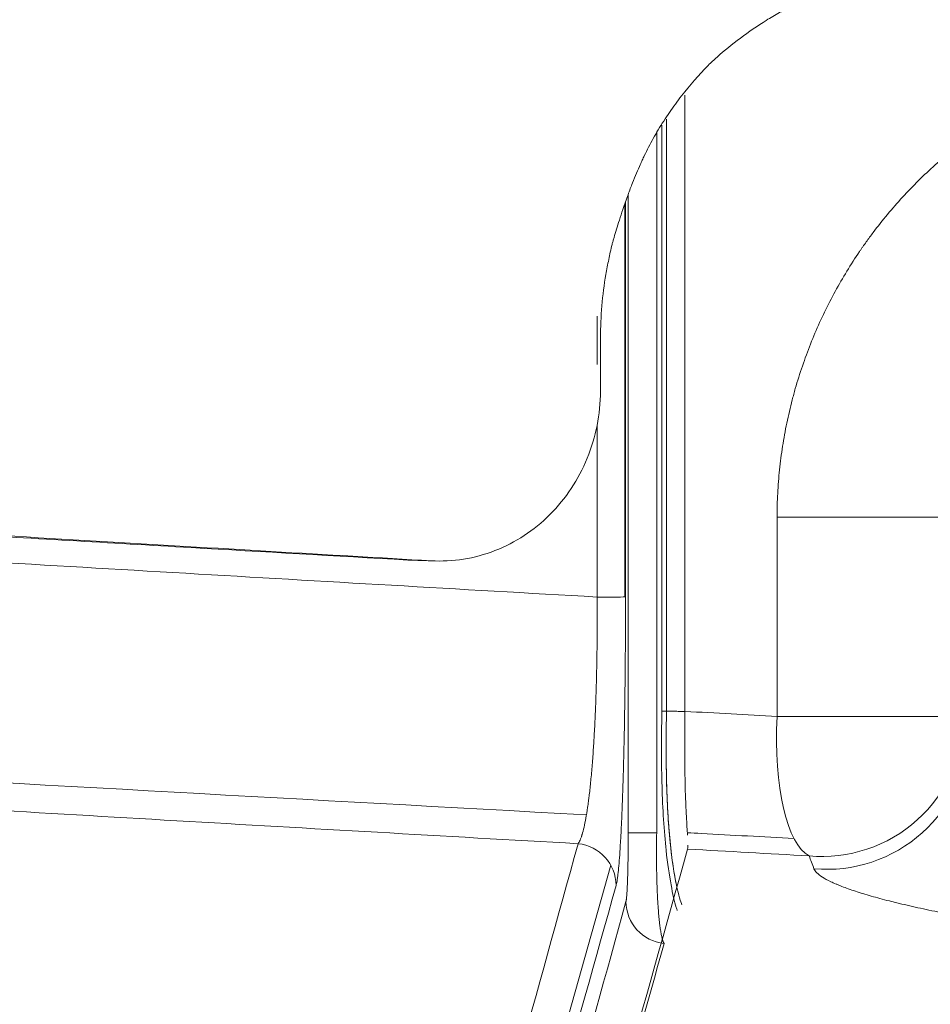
# Model space of a CAD drawing. Header units: millimetres. Extents: x -771 to 771, y -301 to 2485.
# Tile 26 of 256: x -311 to -246, y 18 to 87. Entities that reach past the tile are written whole.
import ezdxf

# ---------------------------------------------------------------- set-up
doc = ezdxf.new("R2010")
doc.units = ezdxf.units.MM
doc.layers.add('ORTHO$2', color=7, linetype='Continuous', true_color=0xffffff)

msp = doc.modelspace()

# ---------------------------------------------------------------- linework, layer by layer
at = {"layer": 'ORTHO$2', "color": 155, "linetype": 'Continuous', "lineweight": 13}
for p, q in [((-268.044, 46.499), (-268.033, 74.361)), ((-277.539, -2.657), (-269.034, 27.489))]:
    msp.add_line(p, q, dxfattribs=at)
for centre, major_axis, ratio, start_param, end_param in [((-253.977, 52.141), (-10, 0.001), 0.001878, 3.193985, 5.044779), ((-253.977, 52.141), (-10, 0.001), 0.001878, 3.193985, 5.044779), ((-270.983, 46.501), (3, 0), 0.001904, 5.046178, 6.248106), ((-253.979, 38.014), (-0.553, -9.985), 0.325744, 4.729044, 6.14624), ((-253.979, 38.014), (-0.553, -9.985), 0.325744, 4.729044, 6.14624), ((-253.979, 38.014), (10, -0.001), 0.001423, 0.052379, 1.902994), ((-253.979, 38.014), (10, -0.001), 0.001423, 0.052379, 1.902994), ((-253.979, 38.014), (-9.332, -3.594), 0.989534, 1.107256, 2.770437), ((-253.979, 38.014), (-9.332, -3.594), 0.989534, 1.107256, 2.770437), ((-253.628, 37.104), (-9.333, -3.592), 0.989521, 1.106653, 2.770684), ((-253.628, 37.104), (-9.333, -3.592), 0.989521, 1.106653, 2.770684), ((-264.796, 29.77), (3, 0), 0.001198, 1.903575, 3.106686), ((-271.652, 26.048), (-2.889, 0.808), 0.991683, 3.41619, 4.8822), ((-264.955, 24.9), (2.891, -0.801), 0.991553, 3.414017, 4.882426)]:
    msp.add_ellipse(centre, major_axis=major_axis, ratio=ratio, start_param=start_param, end_param=end_param, dxfattribs=at)
at = {"layer": 'ORTHO$2', "color": 155, "linetype": 'Continuous', "lineweight": 18}
for points, knots in [([(-245.733, 90.923), (-247.175, 90.915), (-248.599, 90.777), (-251.4, 90.238), (-252.788, 89.835), (-254.806, 89.047), (-255.465, 88.755), (-256.432, 88.273), (-256.752, 88.104), (-257.383, 87.753), (-257.69, 87.573), (-258.631, 86.993), (-259.258, 86.563), (-260.426, 85.691), (-260.977, 85.239), (-261.496, 84.773)], [0, 0, 0, 0, 0.25, 0.25, 0.5, 0.5, 0.625, 0.625, 0.6875, 0.6875, 0.75, 0.75, 0.875, 0.875, 1, 1, 1, 1]), ([(-262.125, 84.189), (-262.798, 83.501), (-263.425, 82.781), (-264.31, 81.64), (-264.595, 81.25), (-265.009, 80.649), (-265.144, 80.446), (-265.409, 80.035), (-265.546, 79.821), (-265.908, 79.211), (-266.136, 78.802), (-266.454, 78.189), (-266.557, 77.984), (-266.704, 77.676), (-266.752, 77.572), (-266.822, 77.417), (-266.843, 77.366), (-266.892, 77.258), (-266.921, 77.194), (-267.105, 76.782), (-267.285, 76.359), (-267.593, 75.595), (-267.701, 75.319), (-267.916, 74.689), (-268.032, 74.354), (-268.174, 73.97)], [0, 0, 0, 0, 0.25, 0.25, 0.375, 0.375, 0.4375, 0.4375, 0.5, 0.5, 0.625, 0.625, 0.6875, 0.6875, 0.71875, 0.71875, 0.734375, 0.734375, 0.75, 0.75, 0.875, 0.875, 0.9375, 0.9375, 1, 1, 1, 1]), ([(-265.776, 29.774), (-265.775, 39.93), (-265.774, 50.087), (-265.773, 66.638), (-265.772, 73.032), (-265.771, 79.426)], [0, 0, 0, 0, 0.613662, 0.613662, 1, 1, 1, 1]), ([(-268.174, 73.97), (-268.355, 73.443), (-268.504, 72.975), (-268.693, 72.361), (-268.749, 72.171), (-268.826, 71.902), (-268.85, 71.816), (-268.884, 71.69), (-268.895, 71.649), (-268.917, 71.568), (-268.926, 71.534), (-269.031, 71.123), (-269.104, 70.776), (-269.248, 70.074), (-269.315, 69.724), (-269.504, 68.648), (-269.598, 67.89), (-269.724, 66.394), (-269.756, 65.642), (-269.757, 64.885)], [0, 0, 0, 0, 0.125, 0.125, 0.1875, 0.1875, 0.21875, 0.21875, 0.234375, 0.234375, 0.25, 0.25, 0.375, 0.375, 0.5, 0.5, 0.75, 0.75, 1, 1, 1, 1]), ([(-269.765, 61.094), (-269.769, 59.442), (-270.082, 57.853), (-271.325, 54.813), (-272.206, 53.482), (-274.478, 51.209), (-275.778, 50.356), (-278.71, 49.217), (-280.221, 48.977), (-281.778, 49.067)], [0, 0, 0, 0, 0.25, 0.25, 0.5, 0.5, 0.75, 0.75, 1, 1, 1, 1]), ([(-283.428, 49.121), (-288.546, 49.413), (-299.427, 50.034), (-316.701, 51.047), (-337.759, 52.303), (-361.391, 53.749), (-378.714, 54.846), (-387.144, 55.39), (-387.245, 55.396)], [0, 0, 0, 0, 0.14758, 0.313748, 0.498535, 0.755817, 0.997071, 1, 1, 1, 1]), ([(-281.778, 49.067), (-288.983, 49.482), (-296.889, 49.95), (-309.836, 50.716), (-314.332, 50.982), (-321.345, 51.401), (-323.727, 51.544), (-327.368, 51.762), (-328.593, 51.835), (-330.448, 51.947), (-331.069, 51.984), (-332.004, 52.041), (-332.317, 52.059), (-332.787, 52.088), (-332.944, 52.097), (-333.179, 52.111), (-333.258, 52.116), (-333.415, 52.125), (-333.5, 52.131), (-342.747, 52.688), (-351.641, 53.232), (-364.558, 54.037), (-368.793, 54.303), (-375.039, 54.698), (-377.104, 54.83), (-380.175, 55.026), (-381.194, 55.091), (-382.716, 55.189), (-383.222, 55.222), (-383.98, 55.27), (-384.232, 55.287), (-384.61, 55.311), (-384.736, 55.319), (-384.925, 55.331), (-384.988, 55.335), (-385.114, 55.343), (-385.168, 55.347), (-385.909, 55.395), (-386.577, 55.438), (-387.244, 55.481)], [0, 0, 0, 0, 0.245497, 0.245497, 0.368245, 0.368245, 0.429619, 0.429619, 0.460306, 0.460306, 0.47565, 0.47565, 0.483322, 0.483322, 0.487157, 0.487157, 0.489075, 0.489075, 0.490993, 0.490993, 0.73649, 0.73649, 0.859238, 0.859238, 0.920613, 0.920613, 0.9513, 0.9513, 0.966643, 0.966643, 0.974315, 0.974315, 0.978151, 0.978151, 0.980069, 0.980069, 0.981987, 0.981987, 1, 1, 1, 1]), ([(-267.985, 46.5), (-267.985, 45.857), (-267.986, 45.22), (-267.991, 43.955), (-267.994, 43.327), (-268.003, 42.083), (-268.008, 41.466), (-268.016, 40.701), (-268.019, 40.472), (-268.022, 40.244), (-268.023, 40.092), (-268.024, 40.016), (-268.029, 39.637), (-268.033, 39.338), (-268.046, 38.451), (-268.055, 37.875), (-268.076, 36.753), (-268.087, 36.206), (-268.106, 35.407), (-268.115, 35.013), (-268.127, 34.564), (-268.132, 34.373), (-268.135, 34.246), (-268.137, 34.183), (-268.153, 33.618), (-268.168, 33.137), (-268.199, 32.22), (-268.215, 31.782), (-268.248, 30.949), (-268.266, 30.554), (-268.293, 29.992), (-268.302, 29.809), (-268.321, 29.456), (-268.33, 29.285), (-268.359, 28.793), (-268.378, 28.49), (-268.418, 27.934), (-268.459, 27.426), (-268.501, 27.014), (-268.528, 26.787), (-268.533, 26.743), (-268.544, 26.658), (-268.55, 26.618), (-268.566, 26.5), (-268.577, 26.429), (-268.61, 26.233), (-268.632, 26.128), (-268.654, 26.048)], [0, 0, 0, 0, 0.0625, 0.0625, 0.125, 0.125, 0.1875, 0.1875, 0.203125, 0.210938, 0.210938, 0.21875, 0.21875, 0.25, 0.25, 0.3125, 0.3125, 0.375, 0.375, 0.40625, 0.421875, 0.429688, 0.429688, 0.4375, 0.4375, 0.5, 0.5, 0.5625, 0.5625, 0.625, 0.625, 0.65625, 0.65625, 0.6875, 0.6875, 0.75, 0.75, 0.8125, 0.875, 0.875, 0.890625, 0.890625, 0.90625, 0.90625, 0.9375, 0.9375, 1, 1, 1, 1]), ([(-264.318, 24.265), (-264.342, 24.336), (-264.48, 24.765), (-264.776, 26.023), (-265.096, 28.212), (-265.303, 30.664), (-265.402, 32.852), (-265.436, 34.882), (-265.435, 36.66), (-265.418, 37.83), (-265.409, 38.398)], [0, 0, 0, 0, 0.040776, 0.228365, 0.426974, 0.571262, 0.712949, 0.81388, 0.909541, 1, 1, 1, 1]), ([(-265.082, 38.397), (-265.104, 36.853), (-265.118, 35.16), (-265.074, 33.356), (-265.071, 33.271), (-265.066, 33.08), (-265.063, 32.985), (-265.054, 32.701), (-265.047, 32.513), (-265.024, 31.954), (-265.006, 31.589), (-264.944, 30.517), (-264.892, 29.835), (-264.822, 29.122), (-264.813, 29.035), (-264.796, 28.872), (-264.787, 28.792), (-264.761, 28.555), (-264.743, 28.402), (-264.689, 27.955), (-264.651, 27.676), (-264.534, 26.895), (-264.454, 26.449), (-264.364, 26.017), (-264.352, 25.959), (-264.34, 25.903)], [0, 0, 0, 0, 0.324669, 0.324669, 0.344961, 0.344961, 0.365252, 0.365252, 0.405836, 0.405836, 0.487003, 0.487003, 0.649337, 0.649337, 0.669629, 0.669629, 0.689921, 0.689921, 0.730505, 0.730505, 0.811672, 0.811672, 0.974006, 0.974006, 1, 1, 1, 1]), ([(-265.082, 38.397), (-265.104, 36.853), (-265.118, 35.16), (-265.074, 33.356), (-265.071, 33.271), (-265.066, 33.08), (-265.063, 32.985), (-265.054, 32.701), (-265.047, 32.513), (-265.024, 31.954), (-265.006, 31.589), (-264.944, 30.517), (-264.892, 29.835), (-264.822, 29.122), (-264.813, 29.035), (-264.796, 28.872), (-264.787, 28.792), (-264.761, 28.555), (-264.743, 28.402), (-264.689, 27.955), (-264.651, 27.676), (-264.534, 26.895), (-264.454, 26.449), (-264.364, 26.017), (-264.352, 25.959), (-264.34, 25.903)], [0, 0, 0, 0, 0.324669, 0.324669, 0.344961, 0.344961, 0.365252, 0.365252, 0.405836, 0.405836, 0.487003, 0.487003, 0.649337, 0.649337, 0.669629, 0.669629, 0.689921, 0.689921, 0.730505, 0.730505, 0.811672, 0.811672, 0.974006, 0.974006, 1, 1, 1, 1]), ([(-263.986, 24.677), (-264.079, 24.881), (-264.222, 25.332), (-264.531, 26.822), (-264.698, 27.864), (-264.838, 29.284), (-264.845, 29.36), (-264.86, 29.522), (-264.867, 29.603), (-264.889, 29.85), (-264.903, 30.017), (-264.942, 30.525), (-264.965, 30.874), (-265.027, 31.946), (-265.057, 32.694), (-265.078, 33.51), (-265.079, 33.568), (-265.081, 33.675), (-265.082, 33.728), (-265.086, 33.887), (-265.088, 33.993), (-265.093, 34.311), (-265.096, 34.522), (-265.103, 35.155), (-265.104, 35.574), (-265.103, 36.816), (-265.093, 37.624), (-265.082, 38.397)], [0, 0, 0, 0, 0.25, 0.25, 0.5, 0.5, 0.515625, 0.515625, 0.53125, 0.53125, 0.5625, 0.5625, 0.625, 0.625, 0.75, 0.75, 0.757812, 0.757812, 0.765625, 0.765625, 0.78125, 0.78125, 0.8125, 0.8125, 0.875, 0.875, 1, 1, 1, 1]), ([(-263.775, 38.391), (-263.777, 37.814), (-263.782, 36.611), (-263.788, 34.874), (-263.765, 33.236), (-263.722, 31.936), (-263.672, 30.933), (-263.627, 30.191), (-263.601, 29.786), (-263.59, 29.609)], [0, 0, 0, 0, 0.157831, 0.329198, 0.492154, 0.658502, 0.775204, 0.889001, 1, 1, 1, 1]), ([(-263.775, 38.391), (-263.777, 37.814), (-263.782, 36.611), (-263.788, 34.874), (-263.765, 33.236), (-263.722, 31.936), (-263.672, 30.933), (-263.627, 30.191), (-263.601, 29.786), (-263.59, 29.609)], [0, 0, 0, 0, 0.157831, 0.329198, 0.492154, 0.658502, 0.775204, 0.889001, 1, 1, 1, 1]), ([(-265.248, 21.94), (-265.271, 21.973), (-265.293, 22.016), (-265.325, 22.095), (-265.335, 22.124), (-265.351, 22.172), (-265.357, 22.188), (-265.367, 22.222), (-265.372, 22.24), (-265.398, 22.331), (-265.438, 22.496), (-265.476, 22.698), (-265.512, 22.919), (-265.53, 23.038), (-265.551, 23.2), (-265.555, 23.233), (-265.563, 23.3), (-265.567, 23.334), (-265.58, 23.437), (-265.588, 23.509), (-265.611, 23.728), (-265.64, 24.036), (-265.666, 24.374), (-265.684, 24.639), (-265.693, 24.775), (-265.701, 24.915), (-265.706, 25.009), (-265.709, 25.057), (-265.722, 25.297), (-265.731, 25.494), (-265.748, 25.9), (-265.755, 26.107), (-265.767, 26.533), (-265.773, 26.751), (-265.778, 27.029), (-265.779, 27.085), (-265.781, 27.198), (-265.781, 27.255), (-265.784, 27.426), (-265.785, 27.541), (-265.788, 27.885), (-265.79, 28.349), (-265.788, 28.82), (-265.783, 29.294), (-265.78, 29.533), (-265.776, 29.774)], [0, 0, 0, 0, 0.0625, 0.0625, 0.09375, 0.09375, 0.109375, 0.109375, 0.125, 0.125, 0.1875, 0.25, 0.25, 0.3125, 0.3125, 0.328125, 0.328125, 0.34375, 0.34375, 0.375, 0.375, 0.4375, 0.5, 0.5, 0.53125, 0.546875, 0.546875, 0.5625, 0.5625, 0.625, 0.625, 0.6875, 0.6875, 0.75, 0.75, 0.765625, 0.765625, 0.78125, 0.78125, 0.8125, 0.8125, 0.875, 0.9375, 0.9375, 1, 1, 1, 1]), ([(-263.563, 28.896), (-263.563, 28.871), (-263.567, 28.757), (-263.58, 28.683), (-263.59, 28.624)], [0, 0, 0, 0, 0.211351, 1, 1, 1, 1]), ([(-263.563, 28.896), (-263.563, 28.871), (-263.567, 28.757), (-263.58, 28.683), (-263.59, 28.624)], [0, 0, 0, 0, 0.211351, 1, 1, 1, 1])]:
    msp.add_open_spline(points, degree=3, knots=knots, dxfattribs=at)
for points, degree in [([(-261.496, 84.773), (-261.708, 84.577), (-261.917, 84.382), (-262.125, 84.189)], 3), ([(-263.771, 82.065), (-263.774, 67.506), (-263.775, 52.948), (-263.775, 38.391)], 3), ([(-263.771, 82.065), (-263.774, 67.506), (-263.775, 52.948), (-263.775, 38.391)], 3), ([(-265.082, 38.397), (-265.083, 52.388), (-265.083, 66.381), (-265.082, 80.374)], 3), ([(-265.082, 80.374), (-265.083, 66.381), (-265.083, 52.388), (-265.082, 38.397)], 3), ([(-265.082, 80.374), (-265.083, 66.381), (-265.083, 52.388), (-265.082, 38.397)], 3), ([(-265.409, 38.398), (-265.41, 52.249), (-265.41, 66.099), (-265.409, 79.951)], 3), ([(-269.757, 64.885), (-269.759, 63.623), (-269.762, 62.359), (-269.765, 61.094)], 3), ([(-283.428, 49.121), (-281.778, 49.067)], 1), ([(-265.082, 38.397), (-265.409, 38.398)], 1), ([(-265.082, 38.397), (-263.775, 38.391)], 1), ([(-265.082, 38.397), (-263.775, 38.391)], 1), ([(-263.59, 28.624), (-266.679, 17.585), (-269.763, 6.681), (-272.84, -4.079)], 3), ([(-263.59, 28.624), (-266.679, 17.585), (-269.763, 6.681), (-272.84, -4.079)], 3), ([(-272.645, -4.245), (-270.178, 4.424), (-267.712, 13.154), (-265.248, 21.94)], 3)]:
    msp.add_open_spline(points, degree=degree, dxfattribs=at)
at = {"layer": 'ORTHO$2', "color": 155, "linetype": 'Continuous', "lineweight": 13}
for points, knots in [([(-257.24, 52.159), (-257.24, 52.724), (-257.226, 53.286), (-257.167, 54.406), (-257.08, 55.522), (-256.865, 57.183), (-256.566, 58.831), (-256.311, 59.922), (-256.135, 60.601), (-256.098, 60.736), (-256.024, 61.007), (-255.986, 61.142), (-255.87, 61.547), (-255.79, 61.815), (-255.539, 62.613), (-255.179, 63.665), (-254.567, 65.205), (-253.884, 66.707), (-253.13, 68.173), (-252.305, 69.602), (-251.708, 70.529), (-251.358, 71.044), (-251.319, 71.101), (-251.241, 71.215), (-251.201, 71.272), (-251.083, 71.442), (-250.844, 71.781), (-250.599, 72.114), (-250.104, 72.772), (-249.425, 73.629), (-248.352, 74.856), (-247.226, 76.026), (-246.045, 77.137), (-245.223, 77.838), (-244.592, 78.35), (-244.273, 78.602), (-243.949, 78.848), (-243.732, 79.011), (-243.623, 79.092), (-243.075, 79.493), (-242.186, 80.109), (-240.819, 80.958), (-239.418, 81.733), (-237.983, 82.434), (-236.515, 83.059), (-235.513, 83.426), (-234.879, 83.639), (-234.752, 83.68), (-234.497, 83.762), (-234.37, 83.802), (-233.985, 83.92), (-233.729, 83.995), (-232.957, 84.209), (-231.926, 84.465), (-230.37, 84.764), (-228.804, 84.977), (-227.754, 85.061), (-226.7, 85.116), (-226.172, 85.129), (-225.112, 85.125), (-224.581, 85.108), (-224.047, 85.076)], [0, 0, 0, 0, 0.03125, 0.03125, 0.0625, 0.09375, 0.125, 0.15625, 0.15625, 0.164063, 0.164063, 0.171875, 0.171875, 0.1875, 0.1875, 0.21875, 0.25, 0.28125, 0.3125, 0.34375, 0.375, 0.375, 0.378906, 0.378906, 0.382813, 0.382813, 0.390625, 0.40625, 0.40625, 0.4375, 0.46875, 0.5, 0.53125, 0.5625, 0.5625, 0.578125, 0.585938, 0.585938, 0.59375, 0.59375, 0.625, 0.65625, 0.6875, 0.71875, 0.75, 0.78125, 0.78125, 0.789063, 0.789063, 0.796875, 0.796875, 0.8125, 0.8125, 0.84375, 0.875, 0.90625, 0.9375, 0.9375, 0.96875, 0.96875, 1, 1, 1, 1]), ([(-257.24, 52.159), (-257.24, 52.724), (-257.226, 53.286), (-257.167, 54.406), (-257.08, 55.522), (-256.865, 57.183), (-256.566, 58.831), (-256.311, 59.922), (-256.135, 60.601), (-256.098, 60.736), (-256.024, 61.007), (-255.986, 61.142), (-255.87, 61.547), (-255.79, 61.815), (-255.539, 62.613), (-255.179, 63.665), (-254.567, 65.205), (-253.884, 66.707), (-253.13, 68.173), (-252.305, 69.602), (-251.708, 70.529), (-251.358, 71.044), (-251.319, 71.101), (-251.241, 71.215), (-251.201, 71.272), (-251.083, 71.442), (-250.844, 71.781), (-250.599, 72.114), (-250.104, 72.772), (-249.425, 73.629), (-248.352, 74.856), (-247.226, 76.026), (-246.045, 77.137), (-245.223, 77.838), (-244.592, 78.35), (-244.273, 78.602), (-243.949, 78.848), (-243.732, 79.011), (-243.623, 79.092), (-243.075, 79.493), (-242.186, 80.109), (-240.819, 80.958), (-239.418, 81.733), (-237.983, 82.434), (-236.515, 83.059), (-235.513, 83.426), (-234.879, 83.639), (-234.752, 83.68), (-234.497, 83.762), (-234.37, 83.802), (-233.985, 83.92), (-233.729, 83.995), (-232.957, 84.209), (-231.926, 84.465), (-230.37, 84.764), (-228.804, 84.977), (-227.754, 85.061), (-226.7, 85.116), (-226.172, 85.129), (-225.112, 85.125), (-224.581, 85.108), (-224.047, 85.076)], [0, 0, 0, 0, 0.03125, 0.03125, 0.0625, 0.09375, 0.125, 0.15625, 0.15625, 0.164063, 0.164063, 0.171875, 0.171875, 0.1875, 0.1875, 0.21875, 0.25, 0.28125, 0.3125, 0.34375, 0.375, 0.375, 0.378906, 0.378906, 0.382813, 0.382813, 0.390625, 0.40625, 0.40625, 0.4375, 0.46875, 0.5, 0.53125, 0.5625, 0.5625, 0.578125, 0.585938, 0.585938, 0.59375, 0.59375, 0.625, 0.65625, 0.6875, 0.71875, 0.75, 0.78125, 0.78125, 0.789063, 0.789063, 0.796875, 0.796875, 0.8125, 0.8125, 0.84375, 0.875, 0.90625, 0.9375, 0.9375, 0.96875, 0.96875, 1, 1, 1, 1]), ([(-267.794, 29.77), (-267.793, 39.926), (-267.792, 50.082), (-267.79, 65.161), (-267.789, 70.085), (-267.788, 75.008)], [0, 0, 0, 0, 0.6735, 0.6735, 1, 1, 1, 1]), ([(-387.271, 53.566), (-386.99, 53.547), (-386.71, 53.529), (-376.753, 52.888), (-367.07, 52.277), (-347.691, 51.075), (-337.995, 50.484), (-318.59, 49.318), (-308.881, 48.744), (-289.45, 47.61), (-279.728, 47.05), (-270, 46.495)], [0, 0, 0, 0, 0.007198, 0.007198, 0.255398, 0.255398, 0.503599, 0.503599, 0.751799, 0.751799, 1, 1, 1, 1]), ([(-271.351, 29.009), (-271.302, 29.075), (-271.254, 29.162), (-271.182, 29.324), (-271.147, 29.414), (-271.112, 29.515), (-271.094, 29.568), (-271.088, 29.586), (-271.077, 29.623), (-271.071, 29.641), (-271.019, 29.812), (-270.973, 29.984), (-270.884, 30.369), (-270.841, 30.582), (-270.756, 31.05), (-270.714, 31.304), (-270.653, 31.719), (-270.633, 31.862), (-270.609, 32.049), (-270.604, 32.087), (-270.594, 32.163), (-270.579, 32.277), (-270.565, 32.394), (-270.518, 32.791), (-270.481, 33.126), (-270.412, 33.833), (-270.379, 34.205), (-270.316, 34.987), (-270.286, 35.396), (-270.255, 35.879), (-270.251, 35.933), (-270.244, 36.041), (-270.234, 36.205), (-270.224, 36.37), (-270.205, 36.702), (-270.192, 36.927), (-270.157, 37.612), (-270.135, 38.082), (-270.096, 39.047), (-270.079, 39.542), (-270.056, 40.306), (-270.049, 40.564), (-270.041, 40.891), (-270.04, 40.956), (-270.037, 41.087), (-270.032, 41.285), (-270.028, 41.482), (-270.016, 42.143), (-270.008, 42.676), (-269.997, 43.751), (-269.994, 44.294), (-269.994, 45.388), (-269.996, 45.939), (-270, 46.495)], [0, 0, 0, 0, 0.0625, 0.0625, 0.09375, 0.109375, 0.109375, 0.117188, 0.117188, 0.125, 0.125, 0.1875, 0.1875, 0.25, 0.25, 0.3125, 0.3125, 0.34375, 0.34375, 0.351563, 0.351563, 0.359375, 0.375, 0.375, 0.4375, 0.4375, 0.5, 0.5, 0.5625, 0.5625, 0.570313, 0.570313, 0.578125, 0.59375, 0.59375, 0.625, 0.625, 0.6875, 0.6875, 0.75, 0.75, 0.78125, 0.78125, 0.789063, 0.789063, 0.796875, 0.8125, 0.8125, 0.875, 0.875, 0.9375, 0.9375, 1, 1, 1, 1]), ([(-271.351, 29.009), (-280.839, 29.547), (-290.32, 30.089), (-309.268, 31.187), (-318.735, 31.743), (-337.653, 32.868), (-347.105, 33.439), (-365.994, 34.598), (-375.431, 35.186), (-385.746, 35.842), (-386.632, 35.899), (-387.519, 35.955)], [0, 0, 0, 0, 0.24426, 0.24426, 0.48852, 0.48852, 0.73278, 0.73278, 0.97704, 0.97704, 1, 1, 1, 1]), ([(-267.953, 24.901), (-267.947, 24.92), (-267.942, 24.945), (-267.934, 24.992), (-267.932, 25.009), (-267.927, 25.046), (-267.924, 25.067), (-267.916, 25.132), (-267.906, 25.23), (-267.897, 25.351), (-267.887, 25.484), (-267.883, 25.556), (-267.876, 25.673), (-267.873, 25.714), (-267.869, 25.798), (-267.867, 25.842), (-267.86, 25.975), (-267.852, 26.164), (-267.844, 26.372), (-267.837, 26.591), (-267.834, 26.705), (-267.829, 26.854), (-267.829, 26.885), (-267.827, 26.945), (-267.825, 27.037), (-267.822, 27.131), (-267.818, 27.321), (-267.815, 27.451), (-267.81, 27.718), (-267.808, 27.855), (-267.805, 28.066), (-267.804, 28.137), (-267.802, 28.282), (-267.801, 28.354), (-267.799, 28.572), (-267.797, 28.866), (-267.795, 29.165), (-267.794, 29.466), (-267.794, 29.617), (-267.794, 29.77)], [0, 0, 0, 0, 0.0625, 0.0625, 0.09375, 0.09375, 0.125, 0.125, 0.1875, 0.25, 0.25, 0.3125, 0.3125, 0.34375, 0.34375, 0.375, 0.375, 0.4375, 0.5, 0.5, 0.5625, 0.5625, 0.578125, 0.578125, 0.59375, 0.625, 0.625, 0.6875, 0.6875, 0.75, 0.75, 0.78125, 0.78125, 0.8125, 0.8125, 0.875, 0.9375, 0.9375, 1, 1, 1, 1]), ([(-263.601, 29.788), (-263.274, 29.77), (-262.947, 29.753), (-260.428, 29.616), (-258.236, 29.496), (-256.043, 29.377)], [0, 0, 0, 0, 0.129835, 0.129835, 1, 1, 1, 1]), ([(-263.601, 29.788), (-263.274, 29.77), (-262.947, 29.753), (-260.428, 29.616), (-258.236, 29.496), (-256.043, 29.377)], [0, 0, 0, 0, 0.129835, 0.129835, 1, 1, 1, 1]), ([(-232.683, 22.23), (-233.388, 22.303), (-234.091, 22.381), (-235.141, 22.503), (-235.49, 22.545), (-235.926, 22.599), (-236.013, 22.609), (-236.187, 22.631), (-236.447, 22.664), (-236.706, 22.697), (-237.564, 22.808), (-238.24, 22.9), (-239.571, 23.09), (-240.225, 23.188), (-241.512, 23.39), (-242.145, 23.494), (-242.844, 23.614), (-242.922, 23.628), (-243.077, 23.655), (-243.154, 23.668), (-243.384, 23.709), (-243.842, 23.79), (-244.287, 23.872), (-245.163, 24.037), (-246.289, 24.26), (-247.335, 24.487), (-248.088, 24.659), (-248.334, 24.717), (-248.695, 24.804), (-248.814, 24.833), (-248.991, 24.877), (-249.049, 24.891), (-249.166, 24.92), (-249.223, 24.935), (-249.738, 25.066), (-250.167, 25.182), (-250.971, 25.412), (-251.345, 25.527), (-252.038, 25.755), (-252.357, 25.868), (-252.721, 26.009), (-252.828, 26.052), (-252.93, 26.094), (-252.998, 26.122), (-253.031, 26.136), (-253.194, 26.206), (-253.317, 26.261), (-253.66, 26.425), (-253.857, 26.532), (-254.187, 26.742), (-254.32, 26.844), (-254.523, 27.045), (-254.592, 27.142), (-254.628, 27.238)], [0, 0, 0, 0, 0.0625, 0.0625, 0.09375, 0.09375, 0.101563, 0.101563, 0.109375, 0.125, 0.125, 0.1875, 0.1875, 0.25, 0.25, 0.3125, 0.3125, 0.320313, 0.320313, 0.328125, 0.328125, 0.34375, 0.375, 0.375, 0.4375, 0.5, 0.5, 0.53125, 0.53125, 0.546875, 0.546875, 0.554688, 0.554688, 0.5625, 0.5625, 0.625, 0.625, 0.6875, 0.6875, 0.75, 0.75, 0.765625, 0.773438, 0.773438, 0.78125, 0.78125, 0.8125, 0.8125, 0.875, 0.875, 0.9375, 0.9375, 1, 1, 1, 1]), ([(-232.683, 22.23), (-233.388, 22.303), (-234.091, 22.381), (-235.141, 22.503), (-235.49, 22.545), (-235.926, 22.599), (-236.013, 22.609), (-236.187, 22.631), (-236.447, 22.664), (-236.706, 22.697), (-237.564, 22.808), (-238.24, 22.9), (-239.571, 23.09), (-240.225, 23.188), (-241.512, 23.39), (-242.145, 23.494), (-242.844, 23.614), (-242.922, 23.628), (-243.077, 23.655), (-243.154, 23.668), (-243.384, 23.709), (-243.842, 23.79), (-244.287, 23.872), (-245.163, 24.037), (-246.289, 24.26), (-247.335, 24.487), (-248.088, 24.659), (-248.334, 24.717), (-248.695, 24.804), (-248.814, 24.833), (-248.991, 24.877), (-249.049, 24.891), (-249.166, 24.92), (-249.223, 24.935), (-249.738, 25.066), (-250.167, 25.182), (-250.971, 25.412), (-251.345, 25.527), (-252.038, 25.755), (-252.357, 25.868), (-252.721, 26.009), (-252.828, 26.052), (-252.93, 26.094), (-252.998, 26.122), (-253.031, 26.136), (-253.194, 26.206), (-253.317, 26.261), (-253.66, 26.425), (-253.857, 26.532), (-254.187, 26.742), (-254.32, 26.844), (-254.523, 27.045), (-254.592, 27.142), (-254.628, 27.238)], [0, 0, 0, 0, 0.0625, 0.0625, 0.09375, 0.09375, 0.101563, 0.101563, 0.109375, 0.125, 0.125, 0.1875, 0.1875, 0.25, 0.25, 0.3125, 0.3125, 0.320313, 0.320313, 0.328125, 0.328125, 0.34375, 0.375, 0.375, 0.4375, 0.5, 0.5, 0.53125, 0.53125, 0.546875, 0.546875, 0.554688, 0.554688, 0.5625, 0.5625, 0.625, 0.625, 0.6875, 0.6875, 0.75, 0.75, 0.765625, 0.773438, 0.773438, 0.78125, 0.78125, 0.8125, 0.8125, 0.875, 0.875, 0.9375, 0.9375, 1, 1, 1, 1]), ([(-513.212, 25.665), (-506.518, 23.535), (-499.816, 21.43), (-486.397, 17.277), (-472.961, 13.179), (-452.757, 7.211), (-439.251, 3.361), (-425.726, -0.422), (-418.954, -2.28), (-405.39, -5.925), (-398.599, -7.711), (-378.193, -12.961), (-364.549, -16.312), (-337.173, -22.694), (-323.441, -25.726), (-302.775, -30.018), (-295.875, -31.407), (-282.051, -34.097), (-275.127, -35.399), (-254.32, -39.169), (-240.401, -41.505), (-212.463, -45.805), (-198.444, -47.77), (-184.374, -49.542)], [0, 0, 0, 0, 0.0625, 0.0625, 0.125, 0.1875, 0.25, 0.25, 0.3125, 0.3125, 0.375, 0.375, 0.5, 0.5, 0.625, 0.625, 0.6875, 0.6875, 0.75, 0.75, 0.875, 0.875, 1, 1, 1, 1]), ([(-513.212, 25.665), (-506.518, 23.535), (-499.816, 21.43), (-486.397, 17.277), (-472.961, 13.179), (-452.757, 7.211), (-439.251, 3.361), (-425.726, -0.422), (-418.954, -2.28), (-405.39, -5.925), (-398.599, -7.711), (-378.193, -12.961), (-364.549, -16.312), (-337.173, -22.694), (-323.441, -25.726), (-302.775, -30.018), (-295.875, -31.407), (-282.051, -34.097), (-275.127, -35.399), (-254.32, -39.169), (-240.401, -41.505), (-212.463, -45.805), (-198.444, -47.77), (-184.374, -49.542)], [0, 0, 0, 0, 0.0625, 0.0625, 0.125, 0.1875, 0.25, 0.25, 0.3125, 0.3125, 0.375, 0.375, 0.5, 0.5, 0.625, 0.625, 0.6875, 0.6875, 0.75, 0.75, 0.875, 0.875, 1, 1, 1, 1]), ([(-184.374, -50.736), (-214.903, -46.887), (-245.388, -42.091), (-305.84, -30.787), (-335.841, -24.276), (-395.421, -9.731), (-425.001, -1.696), (-473.329, 12.558), (-492.177, 18.402), (-510.938, 24.454)], [0, 0, 0, 0, 0.274322, 0.274322, 0.5488, 0.5488, 0.823278, 0.823278, 1, 1, 1, 1]), ([(-184.374, -50.736), (-214.903, -46.887), (-245.388, -42.091), (-305.84, -30.787), (-335.841, -24.276), (-395.421, -9.731), (-425.001, -1.696), (-473.329, 12.558), (-492.177, 18.402), (-510.938, 24.454)], [0, 0, 0, 0, 0.274322, 0.274322, 0.5488, 0.5488, 0.823278, 0.823278, 1, 1, 1, 1])]:
    msp.add_open_spline(points, degree=3, knots=knots, dxfattribs=at)
for points in [[(-267.981, 74.489), (-267.983, 65.159), (-267.984, 55.83), (-267.985, 46.5)], [(-269.997, 62.99), (-269.997, 64.126), (-269.997, 65.262), (-269.997, 66.398)], [(-270, 46.495), (-270, 50.57), (-269.999, 54.644), (-269.998, 58.718)], [(-257.24, 38.028), (-257.24, 42.739), (-257.24, 47.449), (-257.24, 52.159)], [(-257.24, 38.028), (-257.24, 42.739), (-257.24, 47.449), (-257.24, 52.159)], [(-263.775, 38.391), (-261.597, 38.27), (-259.418, 38.149), (-257.24, 38.028)], [(-263.775, 38.391), (-261.597, 38.27), (-259.418, 38.149), (-257.24, 38.028)], [(-270.756, 31.055), (-309.762, 33.186), (-348.673, 35.358), (-387.486, 37.655)], [(-280.007, -2.117), (-277.123, 8.168), (-274.238, 18.546), (-271.351, 29.009)], [(-254.97, 28.148), (-257.844, 28.306), (-260.717, 28.465), (-263.59, 28.624)], [(-254.97, 28.148), (-257.844, 28.306), (-260.717, 28.465), (-263.59, 28.624)], [(-254.628, 27.238), (-254.742, 27.541), (-254.856, 27.845), (-254.97, 28.148)], [(-254.628, 27.238), (-254.742, 27.541), (-254.856, 27.845), (-254.97, 28.148)], [(-268.654, 26.048), (-271.577, 15.588), (-274.501, 5.215), (-277.425, -5.065)], [(-276.412, -5.39), (-273.592, 4.628), (-270.772, 14.727), (-267.953, 24.901)]]:
    msp.add_open_spline(points, degree=3, dxfattribs=at)

doc.saveas('drawing.dxf')
